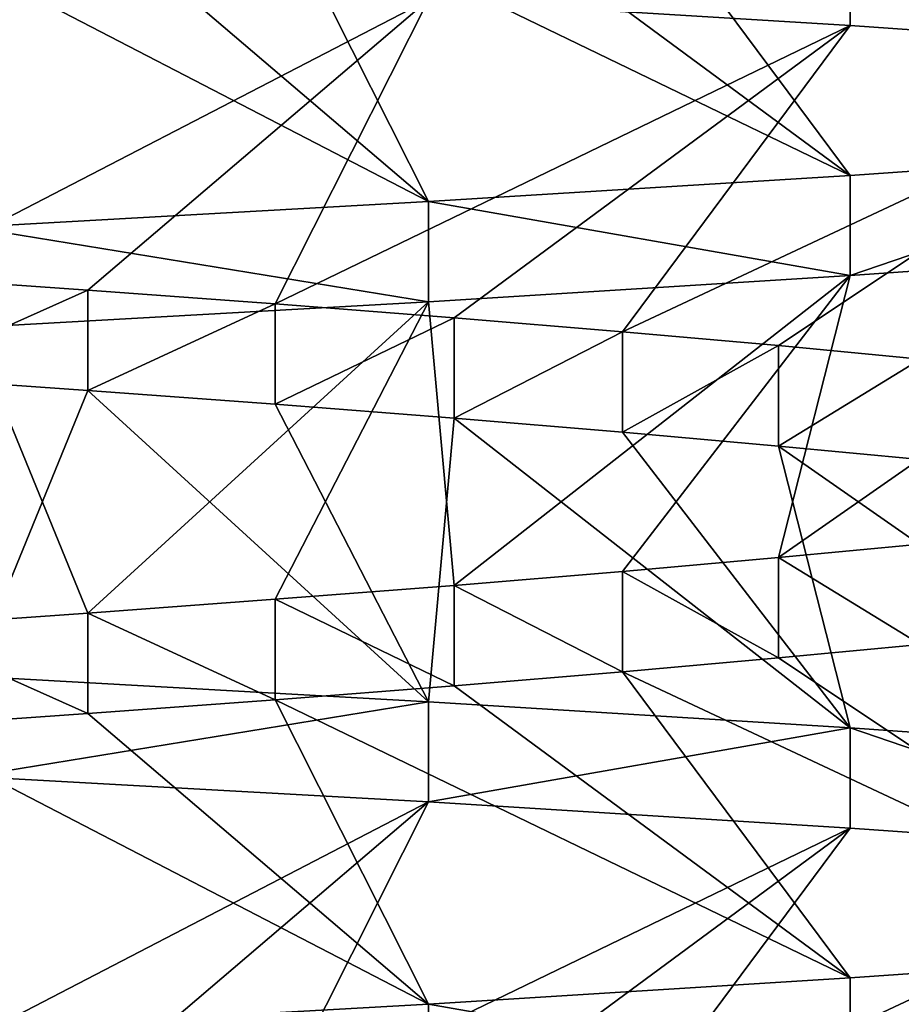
# Model space of a CAD drawing. Header units: inches. Extents: x -4.64 to 4.64, y -1.42 to 0.49.
# Tile 216 of 256: x -4.2296 to -4.1952, y 0.2752 to 0.3135. Entities that reach past the tile are written whole.
import ezdxf

# ---------------------------------------------------------------- set-up
doc = ezdxf.new("R2010")
doc.units = ezdxf.units.IN
doc.header["$LTSCALE"] = 65.185185
doc.header["$MEASUREMENT"] = 0
for name, color, linetype in [('170', 7, 'CONTINUOUS'), ('180', 7, 'CONTINUOUS'), ('182', 7, 'CONTINUOUS'), ('183', 7, 'CONTINUOUS'), ('250', 7, 'CONTINUOUS'), ('424', 7, 'CONTINUOUS'), ('434', 7, 'CONTINUOUS'), ('436', 7, 'CONTINUOUS'), ('437', 7, 'CONTINUOUS'), ('521', 7, 'CONTINUOUS')]:
    doc.layers.add(name, color=color, linetype=linetype)

msp = doc.modelspace()

# ---------------------------------------------------------------- linework, layer by layer
at = {"layer": '170', "color": 252, "linetype": 'Continuous', "true_color": 0x969696}
for points in [[(-4.213645, 0.286948, 8.537231), (-4.231468, 0.284039, 8.531825), (-4.231468, 0.287945, 8.531825), (-4.213645, 0.286948, 8.537231)], [(-4.213644, 0.283046, 8.537232), (-4.231468, 0.284039, 8.531825), (-4.213645, 0.286948, 8.537231), (-4.213644, 0.283046, 8.537232)], [(-4.197219, 0.285929, 8.546012), (-4.213644, 0.283046, 8.537232), (-4.213645, 0.286948, 8.537231), (-4.197219, 0.285929, 8.546012)], [(-4.19722, 0.282025, 8.546011), (-4.213644, 0.283046, 8.537232), (-4.197219, 0.285929, 8.546012), (-4.19722, 0.282025, 8.546011)], [(-4.182823, 0.281017, 8.557827), (-4.19722, 0.282025, 8.546011), (-4.197219, 0.285929, 8.546012), (-4.182823, 0.281017, 8.557827)], [(-4.182822, 0.284922, 8.557827), (-4.182823, 0.281017, 8.557827), (-4.197219, 0.285929, 8.546012), (-4.182822, 0.284922, 8.557827)], [(-4.19722, 0.276193, 8.703989), (-4.197219, 0.27229, 8.703988), (-4.182823, 0.277202, 8.692173), (-4.19722, 0.276193, 8.703989)], [(-4.197219, 0.27229, 8.703988), (-4.182822, 0.273296, 8.692173), (-4.182823, 0.277202, 8.692173), (-4.197219, 0.27229, 8.703988)], [(-4.213644, 0.275173, 8.712768), (-4.197219, 0.27229, 8.703988), (-4.19722, 0.276193, 8.703989), (-4.213644, 0.275173, 8.712768)], [(-4.231468, 0.274179, 8.718175), (-4.213645, 0.271271, 8.712769), (-4.213644, 0.275173, 8.712768), (-4.231468, 0.274179, 8.718175)], [(-4.213645, 0.271271, 8.712769), (-4.197219, 0.27229, 8.703988), (-4.213644, 0.275173, 8.712768), (-4.213645, 0.271271, 8.712769)]]:
    msp.add_3dface(points, dxfattribs=at)
at = {"layer": '180', "color": 252, "linetype": 'Continuous', "true_color": 0x969696}
for points in [[(-4.194483, 0.320433, 8.674984), (-4.200011, 0.319905, 8.680512), (-4.182823, 0.308452, 8.692173), (-4.194483, 0.320433, 8.674984)], [(-4.200011, 0.319905, 8.680512), (-4.20609, 0.319365, 8.685435), (-4.182823, 0.308452, 8.692173), (-4.200011, 0.319905, 8.680512)], [(-4.20609, 0.319365, 8.685435), (-4.212647, 0.318823, 8.689693), (-4.19722, 0.307443, 8.703989), (-4.20609, 0.319365, 8.685435)], [(-4.182823, 0.308452, 8.692173), (-4.20609, 0.319365, 8.685435), (-4.19722, 0.307443, 8.703989), (-4.182823, 0.308452, 8.692173)], [(-4.212647, 0.318823, 8.689693), (-4.219617, 0.318277, 8.693245), (-4.19722, 0.307443, 8.703989), (-4.212647, 0.318823, 8.689693)], [(-4.219617, 0.318277, 8.693245), (-4.226915, 0.317739, 8.696046), (-4.213644, 0.306423, 8.712768), (-4.219617, 0.318277, 8.693245)], [(-4.19722, 0.307443, 8.703989), (-4.219617, 0.318277, 8.693245), (-4.213644, 0.306423, 8.712768), (-4.19722, 0.307443, 8.703989)], [(-4.226915, 0.317739, 8.696046), (-4.234471, 0.317213, 8.698071), (-4.213644, 0.306423, 8.712768), (-4.226915, 0.317739, 8.696046)], [(-4.213644, 0.306423, 8.712768), (-4.234471, 0.317213, 8.698071), (-4.231468, 0.305429, 8.718175), (-4.213644, 0.306423, 8.712768)], [(-4.226913, 0.299071, 8.553954), (-4.231468, 0.287945, 8.531825), (-4.234469, 0.299599, 8.55193), (-4.226913, 0.299071, 8.553954)], [(-4.213645, 0.286948, 8.537231), (-4.231468, 0.287945, 8.531825), (-4.226913, 0.299071, 8.553954), (-4.213645, 0.286948, 8.537231)], [(-4.219614, 0.298532, 8.556757), (-4.213645, 0.286948, 8.537231), (-4.226913, 0.299071, 8.553954), (-4.219614, 0.298532, 8.556757)], [(-4.212644, 0.297989, 8.560308), (-4.213645, 0.286948, 8.537231), (-4.219614, 0.298532, 8.556757), (-4.212644, 0.297989, 8.560308)], [(-4.197219, 0.285929, 8.546012), (-4.213645, 0.286948, 8.537231), (-4.212644, 0.297989, 8.560308), (-4.197219, 0.285929, 8.546012)], [(-4.206087, 0.297444, 8.564567), (-4.197219, 0.285929, 8.546012), (-4.212644, 0.297989, 8.560308), (-4.206087, 0.297444, 8.564567)], [(-4.200008, 0.296905, 8.569491), (-4.197219, 0.285929, 8.546012), (-4.206087, 0.297444, 8.564567), (-4.200008, 0.296905, 8.569491)], [(-4.182822, 0.284922, 8.557827), (-4.197219, 0.285929, 8.546012), (-4.200008, 0.296905, 8.569491), (-4.182822, 0.284922, 8.557827)], [(-4.19448, 0.296379, 8.57502), (-4.182822, 0.284922, 8.557827), (-4.200008, 0.296905, 8.569491), (-4.19448, 0.296379, 8.57502)], [(-4.200011, 0.288655, 8.680512), (-4.182823, 0.277202, 8.692173), (-4.194483, 0.289183, 8.674984), (-4.200011, 0.288655, 8.680512)], [(-4.20609, 0.288115, 8.685435), (-4.182823, 0.277202, 8.692173), (-4.200011, 0.288655, 8.680512), (-4.20609, 0.288115, 8.685435)], [(-4.212647, 0.287573, 8.689693), (-4.19722, 0.276193, 8.703989), (-4.20609, 0.288115, 8.685435), (-4.212647, 0.287573, 8.689693)], [(-4.19722, 0.276193, 8.703989), (-4.182823, 0.277202, 8.692173), (-4.20609, 0.288115, 8.685435), (-4.19722, 0.276193, 8.703989)], [(-4.219617, 0.287027, 8.693245), (-4.19722, 0.276193, 8.703989), (-4.212647, 0.287573, 8.689693), (-4.219617, 0.287027, 8.693245)], [(-4.226915, 0.286489, 8.696046), (-4.213644, 0.275173, 8.712768), (-4.219617, 0.287027, 8.693245), (-4.226915, 0.286489, 8.696046)], [(-4.213644, 0.275173, 8.712768), (-4.19722, 0.276193, 8.703989), (-4.219617, 0.287027, 8.693245), (-4.213644, 0.275173, 8.712768)], [(-4.234471, 0.285963, 8.698071), (-4.213644, 0.275173, 8.712768), (-4.226915, 0.286489, 8.696046), (-4.234471, 0.285963, 8.698071)], [(-4.231468, 0.274179, 8.718175), (-4.213644, 0.275173, 8.712768), (-4.234471, 0.285963, 8.698071), (-4.231468, 0.274179, 8.718175)]]:
    msp.add_3dface(points, dxfattribs=at)
at = {"layer": '182', "color": 252, "linetype": 'Continuous', "true_color": 0x969696}
for points in [[(-4.231468, 0.315289, 8.531825), (-4.213644, 0.314296, 8.537232), (-4.234471, 0.303506, 8.551929), (-4.231468, 0.315289, 8.531825)], [(-4.234471, 0.303506, 8.551929), (-4.213644, 0.314296, 8.537232), (-4.226915, 0.302979, 8.553954), (-4.234471, 0.303506, 8.551929)], [(-4.226915, 0.302979, 8.553954), (-4.213644, 0.314296, 8.537232), (-4.219617, 0.302442, 8.556755), (-4.226915, 0.302979, 8.553954)], [(-4.213644, 0.314296, 8.537232), (-4.19722, 0.313275, 8.546011), (-4.219617, 0.302442, 8.556755), (-4.213644, 0.314296, 8.537232)], [(-4.219617, 0.302442, 8.556755), (-4.19722, 0.313275, 8.546011), (-4.212647, 0.301896, 8.560307), (-4.219617, 0.302442, 8.556755)], [(-4.212647, 0.301896, 8.560307), (-4.19722, 0.313275, 8.546011), (-4.20609, 0.301353, 8.564565), (-4.212647, 0.301896, 8.560307)], [(-4.19722, 0.313275, 8.546011), (-4.182823, 0.312267, 8.557827), (-4.20609, 0.301353, 8.564565), (-4.19722, 0.313275, 8.546011)], [(-4.20609, 0.301353, 8.564565), (-4.182823, 0.312267, 8.557827), (-4.200011, 0.300814, 8.569488), (-4.20609, 0.301353, 8.564565)], [(-4.200011, 0.300814, 8.569488), (-4.182823, 0.312267, 8.557827), (-4.194483, 0.300286, 8.575016), (-4.200011, 0.300814, 8.569488)], [(-4.182822, 0.304546, 8.692173), (-4.197219, 0.30354, 8.703988), (-4.200008, 0.292563, 8.680509), (-4.182822, 0.304546, 8.692173)], [(-4.19448, 0.29309, 8.67498), (-4.182822, 0.304546, 8.692173), (-4.200008, 0.292563, 8.680509), (-4.19448, 0.29309, 8.67498)], [(-4.197219, 0.30354, 8.703988), (-4.213645, 0.302521, 8.712769), (-4.212644, 0.29148, 8.689692), (-4.197219, 0.30354, 8.703988)], [(-4.206087, 0.292025, 8.685433), (-4.197219, 0.30354, 8.703988), (-4.212644, 0.29148, 8.689692), (-4.206087, 0.292025, 8.685433)], [(-4.200008, 0.292563, 8.680509), (-4.197219, 0.30354, 8.703988), (-4.206087, 0.292025, 8.685433), (-4.200008, 0.292563, 8.680509)], [(-4.213645, 0.302521, 8.712769), (-4.231468, 0.301523, 8.718175), (-4.226913, 0.290398, 8.696046), (-4.213645, 0.302521, 8.712769)], [(-4.219614, 0.290937, 8.693243), (-4.213645, 0.302521, 8.712769), (-4.226913, 0.290398, 8.696046), (-4.219614, 0.290937, 8.693243)], [(-4.212644, 0.29148, 8.689692), (-4.213645, 0.302521, 8.712769), (-4.219614, 0.290937, 8.693243), (-4.212644, 0.29148, 8.689692)], [(-4.226913, 0.290398, 8.696046), (-4.231468, 0.301523, 8.718175), (-4.234469, 0.289869, 8.69807), (-4.226913, 0.290398, 8.696046)], [(-4.231468, 0.284039, 8.531825), (-4.213644, 0.283046, 8.537232), (-4.234471, 0.272256, 8.551929), (-4.231468, 0.284039, 8.531825)], [(-4.234471, 0.272256, 8.551929), (-4.213644, 0.283046, 8.537232), (-4.226915, 0.271729, 8.553954), (-4.234471, 0.272256, 8.551929)], [(-4.226915, 0.271729, 8.553954), (-4.213644, 0.283046, 8.537232), (-4.219617, 0.271192, 8.556755), (-4.226915, 0.271729, 8.553954)], [(-4.213644, 0.283046, 8.537232), (-4.19722, 0.282025, 8.546011), (-4.219617, 0.271192, 8.556755), (-4.213644, 0.283046, 8.537232)], [(-4.219617, 0.271192, 8.556755), (-4.19722, 0.282025, 8.546011), (-4.212647, 0.270646, 8.560307), (-4.219617, 0.271192, 8.556755)], [(-4.212647, 0.270646, 8.560307), (-4.19722, 0.282025, 8.546011), (-4.20609, 0.270103, 8.564565), (-4.212647, 0.270646, 8.560307)], [(-4.19722, 0.282025, 8.546011), (-4.182823, 0.281017, 8.557827), (-4.20609, 0.270103, 8.564565), (-4.19722, 0.282025, 8.546011)], [(-4.20609, 0.270103, 8.564565), (-4.182823, 0.281017, 8.557827), (-4.200011, 0.269564, 8.569488), (-4.20609, 0.270103, 8.564565)], [(-4.200011, 0.269564, 8.569488), (-4.182823, 0.281017, 8.557827), (-4.194483, 0.269036, 8.575016), (-4.200011, 0.269564, 8.569488)]]:
    msp.add_3dface(points, dxfattribs=at)
at = {"layer": '183', "color": 252, "linetype": 'Continuous', "true_color": 0x969696}
for points in [[(-4.197219, 0.317179, 8.546012), (-4.19722, 0.313275, 8.546011), (-4.213644, 0.314296, 8.537232), (-4.197219, 0.317179, 8.546012)], [(-4.197219, 0.317179, 8.546012), (-4.182823, 0.312267, 8.557827), (-4.19722, 0.313275, 8.546011), (-4.197219, 0.317179, 8.546012)], [(-4.197219, 0.317179, 8.546012), (-4.182822, 0.316172, 8.557827), (-4.182823, 0.312267, 8.557827), (-4.197219, 0.317179, 8.546012)], [(-4.182823, 0.308452, 8.692173), (-4.19722, 0.307443, 8.703989), (-4.197219, 0.30354, 8.703988), (-4.182823, 0.308452, 8.692173)], [(-4.182823, 0.308452, 8.692173), (-4.197219, 0.30354, 8.703988), (-4.182822, 0.304546, 8.692173), (-4.182823, 0.308452, 8.692173)], [(-4.19722, 0.307443, 8.703989), (-4.213644, 0.306423, 8.712768), (-4.197219, 0.30354, 8.703988), (-4.19722, 0.307443, 8.703989)], [(-4.213644, 0.306423, 8.712768), (-4.231468, 0.305429, 8.718175), (-4.213645, 0.302521, 8.712769), (-4.213644, 0.306423, 8.712768)], [(-4.213644, 0.306423, 8.712768), (-4.213645, 0.302521, 8.712769), (-4.197219, 0.30354, 8.703988), (-4.213644, 0.306423, 8.712768)], [(-4.231468, 0.305429, 8.718175), (-4.231468, 0.301523, 8.718175), (-4.213645, 0.302521, 8.712769), (-4.231468, 0.305429, 8.718175)]]:
    msp.add_3dface(points, dxfattribs=at)
at = {"layer": '250', "color": 252, "linetype": 'Continuous', "true_color": 0x969696}
for points in [[(-4.234469, 0.299599, 8.55193), (-4.234471, 0.303506, 8.551929), (-4.226915, 0.302979, 8.553954), (-4.234469, 0.299599, 8.55193)], [(-4.226913, 0.299071, 8.553954), (-4.234469, 0.299599, 8.55193), (-4.226915, 0.302979, 8.553954), (-4.226913, 0.299071, 8.553954)], [(-4.226913, 0.299071, 8.553954), (-4.226915, 0.302979, 8.553954), (-4.219617, 0.302442, 8.556755), (-4.226913, 0.299071, 8.553954)], [(-4.219614, 0.298532, 8.556757), (-4.226913, 0.299071, 8.553954), (-4.219617, 0.302442, 8.556755), (-4.219614, 0.298532, 8.556757)], [(-4.219614, 0.298532, 8.556757), (-4.219617, 0.302442, 8.556755), (-4.212647, 0.301896, 8.560307), (-4.219614, 0.298532, 8.556757)], [(-4.212644, 0.297989, 8.560308), (-4.219614, 0.298532, 8.556757), (-4.212647, 0.301896, 8.560307), (-4.212644, 0.297989, 8.560308)], [(-4.212644, 0.297989, 8.560308), (-4.212647, 0.301896, 8.560307), (-4.20609, 0.301353, 8.564565), (-4.212644, 0.297989, 8.560308)], [(-4.206087, 0.297444, 8.564567), (-4.212644, 0.297989, 8.560308), (-4.20609, 0.301353, 8.564565), (-4.206087, 0.297444, 8.564567)], [(-4.206087, 0.297444, 8.564567), (-4.20609, 0.301353, 8.564565), (-4.200011, 0.300814, 8.569488), (-4.206087, 0.297444, 8.564567)], [(-4.200008, 0.296905, 8.569491), (-4.206087, 0.297444, 8.564567), (-4.200011, 0.300814, 8.569488), (-4.200008, 0.296905, 8.569491)], [(-4.200008, 0.296905, 8.569491), (-4.200011, 0.300814, 8.569488), (-4.194483, 0.300286, 8.575016), (-4.200008, 0.296905, 8.569491)], [(-4.19448, 0.296379, 8.57502), (-4.200008, 0.296905, 8.569491), (-4.194483, 0.300286, 8.575016), (-4.19448, 0.296379, 8.57502)], [(-4.194483, 0.289183, 8.674984), (-4.19448, 0.29309, 8.67498), (-4.200008, 0.292563, 8.680509), (-4.194483, 0.289183, 8.674984)], [(-4.200011, 0.288655, 8.680512), (-4.200008, 0.292563, 8.680509), (-4.206087, 0.292025, 8.685433), (-4.200011, 0.288655, 8.680512)], [(-4.200011, 0.288655, 8.680512), (-4.194483, 0.289183, 8.674984), (-4.200008, 0.292563, 8.680509), (-4.200011, 0.288655, 8.680512)], [(-4.20609, 0.288115, 8.685435), (-4.206087, 0.292025, 8.685433), (-4.212644, 0.29148, 8.689692), (-4.20609, 0.288115, 8.685435)], [(-4.20609, 0.288115, 8.685435), (-4.200011, 0.288655, 8.680512), (-4.206087, 0.292025, 8.685433), (-4.20609, 0.288115, 8.685435)], [(-4.212647, 0.287573, 8.689693), (-4.212644, 0.29148, 8.689692), (-4.219614, 0.290937, 8.693243), (-4.212647, 0.287573, 8.689693)], [(-4.212647, 0.287573, 8.689693), (-4.20609, 0.288115, 8.685435), (-4.212644, 0.29148, 8.689692), (-4.212647, 0.287573, 8.689693)], [(-4.219617, 0.287027, 8.693245), (-4.219614, 0.290937, 8.693243), (-4.226913, 0.290398, 8.696046), (-4.219617, 0.287027, 8.693245)], [(-4.219617, 0.287027, 8.693245), (-4.212647, 0.287573, 8.689693), (-4.219614, 0.290937, 8.693243), (-4.219617, 0.287027, 8.693245)], [(-4.226915, 0.286489, 8.696046), (-4.226913, 0.290398, 8.696046), (-4.234469, 0.289869, 8.69807), (-4.226915, 0.286489, 8.696046)], [(-4.226915, 0.286489, 8.696046), (-4.219617, 0.287027, 8.693245), (-4.226913, 0.290398, 8.696046), (-4.226915, 0.286489, 8.696046)], [(-4.234471, 0.285963, 8.698071), (-4.226915, 0.286489, 8.696046), (-4.234469, 0.289869, 8.69807), (-4.234471, 0.285963, 8.698071)]]:
    msp.add_3dface(points, dxfattribs=at)
at = {"layer": '424', "color": 252, "linetype": 'Continuous', "true_color": 0x969696}
for points in [[(-4.213645, 0.286948, -8.712769), (-4.231468, 0.284039, -8.718175), (-4.231468, 0.287945, -8.718175), (-4.213645, 0.286948, -8.712769)], [(-4.213644, 0.283046, -8.712768), (-4.231468, 0.284039, -8.718175), (-4.213645, 0.286948, -8.712769), (-4.213644, 0.283046, -8.712768)], [(-4.197219, 0.285929, -8.703988), (-4.213644, 0.283046, -8.712768), (-4.213645, 0.286948, -8.712769), (-4.197219, 0.285929, -8.703988)], [(-4.19722, 0.282025, -8.703989), (-4.213644, 0.283046, -8.712768), (-4.197219, 0.285929, -8.703988), (-4.19722, 0.282025, -8.703989)], [(-4.182823, 0.281017, -8.692173), (-4.19722, 0.282025, -8.703989), (-4.197219, 0.285929, -8.703988), (-4.182823, 0.281017, -8.692173)], [(-4.182822, 0.284922, -8.692173), (-4.182823, 0.281017, -8.692173), (-4.197219, 0.285929, -8.703988), (-4.182822, 0.284922, -8.692173)], [(-4.19722, 0.276193, -8.546011), (-4.197219, 0.27229, -8.546012), (-4.182823, 0.277202, -8.557827), (-4.19722, 0.276193, -8.546011)], [(-4.197219, 0.27229, -8.546012), (-4.182822, 0.273296, -8.557827), (-4.182823, 0.277202, -8.557827), (-4.197219, 0.27229, -8.546012)], [(-4.213644, 0.275173, -8.537232), (-4.197219, 0.27229, -8.546012), (-4.19722, 0.276193, -8.546011), (-4.213644, 0.275173, -8.537232)], [(-4.231468, 0.274179, -8.531825), (-4.213645, 0.271271, -8.537231), (-4.213644, 0.275173, -8.537232), (-4.231468, 0.274179, -8.531825)], [(-4.213645, 0.271271, -8.537231), (-4.197219, 0.27229, -8.546012), (-4.213644, 0.275173, -8.537232), (-4.213645, 0.271271, -8.537231)]]:
    msp.add_3dface(points, dxfattribs=at)
at = {"layer": '434', "color": 252, "linetype": 'Continuous', "true_color": 0x969696}
for points in [[(-4.194483, 0.320433, -8.575016), (-4.200011, 0.319905, -8.569488), (-4.182823, 0.308452, -8.557827), (-4.194483, 0.320433, -8.575016)], [(-4.200011, 0.319905, -8.569488), (-4.20609, 0.319365, -8.564565), (-4.182823, 0.308452, -8.557827), (-4.200011, 0.319905, -8.569488)], [(-4.20609, 0.319365, -8.564565), (-4.212647, 0.318823, -8.560307), (-4.19722, 0.307443, -8.546011), (-4.20609, 0.319365, -8.564565)], [(-4.182823, 0.308452, -8.557827), (-4.20609, 0.319365, -8.564565), (-4.19722, 0.307443, -8.546011), (-4.182823, 0.308452, -8.557827)], [(-4.212647, 0.318823, -8.560307), (-4.219617, 0.318277, -8.556755), (-4.19722, 0.307443, -8.546011), (-4.212647, 0.318823, -8.560307)], [(-4.219617, 0.318277, -8.556755), (-4.226915, 0.317739, -8.553954), (-4.213644, 0.306423, -8.537232), (-4.219617, 0.318277, -8.556755)], [(-4.19722, 0.307443, -8.546011), (-4.219617, 0.318277, -8.556755), (-4.213644, 0.306423, -8.537232), (-4.19722, 0.307443, -8.546011)], [(-4.226915, 0.317739, -8.553954), (-4.234471, 0.317213, -8.551929), (-4.213644, 0.306423, -8.537232), (-4.226915, 0.317739, -8.553954)], [(-4.213644, 0.306423, -8.537232), (-4.234471, 0.317213, -8.551929), (-4.231468, 0.305429, -8.531825), (-4.213644, 0.306423, -8.537232)], [(-4.226913, 0.299071, -8.696046), (-4.231468, 0.287945, -8.718175), (-4.234469, 0.299599, -8.69807), (-4.226913, 0.299071, -8.696046)], [(-4.213645, 0.286948, -8.712769), (-4.231468, 0.287945, -8.718175), (-4.226913, 0.299071, -8.696046), (-4.213645, 0.286948, -8.712769)], [(-4.219614, 0.298532, -8.693243), (-4.213645, 0.286948, -8.712769), (-4.226913, 0.299071, -8.696046), (-4.219614, 0.298532, -8.693243)], [(-4.212644, 0.297989, -8.689692), (-4.213645, 0.286948, -8.712769), (-4.219614, 0.298532, -8.693243), (-4.212644, 0.297989, -8.689692)], [(-4.197219, 0.285929, -8.703988), (-4.213645, 0.286948, -8.712769), (-4.212644, 0.297989, -8.689692), (-4.197219, 0.285929, -8.703988)], [(-4.206087, 0.297444, -8.685433), (-4.197219, 0.285929, -8.703988), (-4.212644, 0.297989, -8.689692), (-4.206087, 0.297444, -8.685433)], [(-4.200008, 0.296905, -8.680509), (-4.197219, 0.285929, -8.703988), (-4.206087, 0.297444, -8.685433), (-4.200008, 0.296905, -8.680509)], [(-4.182822, 0.284922, -8.692173), (-4.197219, 0.285929, -8.703988), (-4.200008, 0.296905, -8.680509), (-4.182822, 0.284922, -8.692173)], [(-4.19448, 0.296379, -8.67498), (-4.182822, 0.284922, -8.692173), (-4.200008, 0.296905, -8.680509), (-4.19448, 0.296379, -8.67498)], [(-4.200011, 0.288655, -8.569488), (-4.182823, 0.277202, -8.557827), (-4.194483, 0.289183, -8.575016), (-4.200011, 0.288655, -8.569488)], [(-4.20609, 0.288115, -8.564565), (-4.182823, 0.277202, -8.557827), (-4.200011, 0.288655, -8.569488), (-4.20609, 0.288115, -8.564565)], [(-4.212647, 0.287573, -8.560307), (-4.19722, 0.276193, -8.546011), (-4.20609, 0.288115, -8.564565), (-4.212647, 0.287573, -8.560307)], [(-4.19722, 0.276193, -8.546011), (-4.182823, 0.277202, -8.557827), (-4.20609, 0.288115, -8.564565), (-4.19722, 0.276193, -8.546011)], [(-4.219617, 0.287027, -8.556755), (-4.19722, 0.276193, -8.546011), (-4.212647, 0.287573, -8.560307), (-4.219617, 0.287027, -8.556755)], [(-4.226915, 0.286489, -8.553954), (-4.213644, 0.275173, -8.537232), (-4.219617, 0.287027, -8.556755), (-4.226915, 0.286489, -8.553954)], [(-4.213644, 0.275173, -8.537232), (-4.19722, 0.276193, -8.546011), (-4.219617, 0.287027, -8.556755), (-4.213644, 0.275173, -8.537232)], [(-4.234471, 0.285963, -8.551929), (-4.213644, 0.275173, -8.537232), (-4.226915, 0.286489, -8.553954), (-4.234471, 0.285963, -8.551929)], [(-4.231468, 0.274179, -8.531825), (-4.213644, 0.275173, -8.537232), (-4.234471, 0.285963, -8.551929), (-4.231468, 0.274179, -8.531825)]]:
    msp.add_3dface(points, dxfattribs=at)
at = {"layer": '436', "color": 252, "linetype": 'Continuous', "true_color": 0x969696}
for points in [[(-4.231468, 0.315289, -8.718175), (-4.213644, 0.314296, -8.712768), (-4.234471, 0.303506, -8.698071), (-4.231468, 0.315289, -8.718175)], [(-4.234471, 0.303506, -8.698071), (-4.213644, 0.314296, -8.712768), (-4.226915, 0.302979, -8.696046), (-4.234471, 0.303506, -8.698071)], [(-4.226915, 0.302979, -8.696046), (-4.213644, 0.314296, -8.712768), (-4.219617, 0.302442, -8.693245), (-4.226915, 0.302979, -8.696046)], [(-4.213644, 0.314296, -8.712768), (-4.19722, 0.313275, -8.703989), (-4.219617, 0.302442, -8.693245), (-4.213644, 0.314296, -8.712768)], [(-4.219617, 0.302442, -8.693245), (-4.19722, 0.313275, -8.703989), (-4.212647, 0.301896, -8.689693), (-4.219617, 0.302442, -8.693245)], [(-4.212647, 0.301896, -8.689693), (-4.19722, 0.313275, -8.703989), (-4.20609, 0.301353, -8.685435), (-4.212647, 0.301896, -8.689693)], [(-4.19722, 0.313275, -8.703989), (-4.182823, 0.312267, -8.692173), (-4.20609, 0.301353, -8.685435), (-4.19722, 0.313275, -8.703989)], [(-4.20609, 0.301353, -8.685435), (-4.182823, 0.312267, -8.692173), (-4.200011, 0.300814, -8.680512), (-4.20609, 0.301353, -8.685435)], [(-4.200011, 0.300814, -8.680512), (-4.182823, 0.312267, -8.692173), (-4.194483, 0.300286, -8.674984), (-4.200011, 0.300814, -8.680512)], [(-4.182822, 0.304546, -8.557827), (-4.197219, 0.30354, -8.546012), (-4.200008, 0.292563, -8.569491), (-4.182822, 0.304546, -8.557827)], [(-4.19448, 0.29309, -8.57502), (-4.182822, 0.304546, -8.557827), (-4.200008, 0.292563, -8.569491), (-4.19448, 0.29309, -8.57502)], [(-4.197219, 0.30354, -8.546012), (-4.213645, 0.302521, -8.537231), (-4.212644, 0.29148, -8.560308), (-4.197219, 0.30354, -8.546012)], [(-4.206087, 0.292025, -8.564567), (-4.197219, 0.30354, -8.546012), (-4.212644, 0.29148, -8.560308), (-4.206087, 0.292025, -8.564567)], [(-4.200008, 0.292563, -8.569491), (-4.197219, 0.30354, -8.546012), (-4.206087, 0.292025, -8.564567), (-4.200008, 0.292563, -8.569491)], [(-4.213645, 0.302521, -8.537231), (-4.231468, 0.301523, -8.531825), (-4.226913, 0.290398, -8.553954), (-4.213645, 0.302521, -8.537231)], [(-4.219614, 0.290937, -8.556757), (-4.213645, 0.302521, -8.537231), (-4.226913, 0.290398, -8.553954), (-4.219614, 0.290937, -8.556757)], [(-4.212644, 0.29148, -8.560308), (-4.213645, 0.302521, -8.537231), (-4.219614, 0.290937, -8.556757), (-4.212644, 0.29148, -8.560308)], [(-4.226913, 0.290398, -8.553954), (-4.231468, 0.301523, -8.531825), (-4.234469, 0.289869, -8.55193), (-4.226913, 0.290398, -8.553954)], [(-4.231468, 0.284039, -8.718175), (-4.213644, 0.283046, -8.712768), (-4.234471, 0.272256, -8.698071), (-4.231468, 0.284039, -8.718175)], [(-4.234471, 0.272256, -8.698071), (-4.213644, 0.283046, -8.712768), (-4.226915, 0.271729, -8.696046), (-4.234471, 0.272256, -8.698071)], [(-4.226915, 0.271729, -8.696046), (-4.213644, 0.283046, -8.712768), (-4.219617, 0.271192, -8.693245), (-4.226915, 0.271729, -8.696046)], [(-4.213644, 0.283046, -8.712768), (-4.19722, 0.282025, -8.703989), (-4.219617, 0.271192, -8.693245), (-4.213644, 0.283046, -8.712768)], [(-4.219617, 0.271192, -8.693245), (-4.19722, 0.282025, -8.703989), (-4.212647, 0.270646, -8.689693), (-4.219617, 0.271192, -8.693245)], [(-4.212647, 0.270646, -8.689693), (-4.19722, 0.282025, -8.703989), (-4.20609, 0.270103, -8.685435), (-4.212647, 0.270646, -8.689693)], [(-4.19722, 0.282025, -8.703989), (-4.182823, 0.281017, -8.692173), (-4.20609, 0.270103, -8.685435), (-4.19722, 0.282025, -8.703989)], [(-4.20609, 0.270103, -8.685435), (-4.182823, 0.281017, -8.692173), (-4.200011, 0.269564, -8.680512), (-4.20609, 0.270103, -8.685435)], [(-4.200011, 0.269564, -8.680512), (-4.182823, 0.281017, -8.692173), (-4.194483, 0.269036, -8.674984), (-4.200011, 0.269564, -8.680512)]]:
    msp.add_3dface(points, dxfattribs=at)
at = {"layer": '437', "color": 252, "linetype": 'Continuous', "true_color": 0x969696}
for points in [[(-4.197219, 0.317179, -8.703988), (-4.19722, 0.313275, -8.703989), (-4.213644, 0.314296, -8.712768), (-4.197219, 0.317179, -8.703988)], [(-4.197219, 0.317179, -8.703988), (-4.182823, 0.312267, -8.692173), (-4.19722, 0.313275, -8.703989), (-4.197219, 0.317179, -8.703988)], [(-4.197219, 0.317179, -8.703988), (-4.182822, 0.316172, -8.692173), (-4.182823, 0.312267, -8.692173), (-4.197219, 0.317179, -8.703988)], [(-4.182823, 0.308452, -8.557827), (-4.19722, 0.307443, -8.546011), (-4.197219, 0.30354, -8.546012), (-4.182823, 0.308452, -8.557827)], [(-4.182823, 0.308452, -8.557827), (-4.197219, 0.30354, -8.546012), (-4.182822, 0.304546, -8.557827), (-4.182823, 0.308452, -8.557827)], [(-4.19722, 0.307443, -8.546011), (-4.213644, 0.306423, -8.537232), (-4.197219, 0.30354, -8.546012), (-4.19722, 0.307443, -8.546011)], [(-4.213644, 0.306423, -8.537232), (-4.231468, 0.305429, -8.531825), (-4.213645, 0.302521, -8.537231), (-4.213644, 0.306423, -8.537232)], [(-4.213644, 0.306423, -8.537232), (-4.213645, 0.302521, -8.537231), (-4.197219, 0.30354, -8.546012), (-4.213644, 0.306423, -8.537232)], [(-4.231468, 0.305429, -8.531825), (-4.231468, 0.301523, -8.531825), (-4.213645, 0.302521, -8.537231), (-4.231468, 0.305429, -8.531825)]]:
    msp.add_3dface(points, dxfattribs=at)
at = {"layer": '521', "color": 252, "linetype": 'Continuous', "true_color": 0x969696}
for points in [[(-4.234469, 0.299599, -8.69807), (-4.234471, 0.303506, -8.698071), (-4.226915, 0.302979, -8.696046), (-4.234469, 0.299599, -8.69807)], [(-4.226913, 0.299071, -8.696046), (-4.234469, 0.299599, -8.69807), (-4.226915, 0.302979, -8.696046), (-4.226913, 0.299071, -8.696046)], [(-4.226913, 0.299071, -8.696046), (-4.226915, 0.302979, -8.696046), (-4.219617, 0.302442, -8.693245), (-4.226913, 0.299071, -8.696046)], [(-4.219614, 0.298532, -8.693243), (-4.226913, 0.299071, -8.696046), (-4.219617, 0.302442, -8.693245), (-4.219614, 0.298532, -8.693243)], [(-4.219614, 0.298532, -8.693243), (-4.219617, 0.302442, -8.693245), (-4.212647, 0.301896, -8.689693), (-4.219614, 0.298532, -8.693243)], [(-4.212644, 0.297989, -8.689692), (-4.219614, 0.298532, -8.693243), (-4.212647, 0.301896, -8.689693), (-4.212644, 0.297989, -8.689692)], [(-4.212644, 0.297989, -8.689692), (-4.212647, 0.301896, -8.689693), (-4.20609, 0.301353, -8.685435), (-4.212644, 0.297989, -8.689692)], [(-4.206087, 0.297444, -8.685433), (-4.212644, 0.297989, -8.689692), (-4.20609, 0.301353, -8.685435), (-4.206087, 0.297444, -8.685433)], [(-4.206087, 0.297444, -8.685433), (-4.20609, 0.301353, -8.685435), (-4.200011, 0.300814, -8.680512), (-4.206087, 0.297444, -8.685433)], [(-4.200008, 0.296905, -8.680509), (-4.206087, 0.297444, -8.685433), (-4.200011, 0.300814, -8.680512), (-4.200008, 0.296905, -8.680509)], [(-4.200008, 0.296905, -8.680509), (-4.200011, 0.300814, -8.680512), (-4.194483, 0.300286, -8.674984), (-4.200008, 0.296905, -8.680509)], [(-4.19448, 0.296379, -8.67498), (-4.200008, 0.296905, -8.680509), (-4.194483, 0.300286, -8.674984), (-4.19448, 0.296379, -8.67498)], [(-4.194483, 0.289183, -8.575016), (-4.19448, 0.29309, -8.57502), (-4.200008, 0.292563, -8.569491), (-4.194483, 0.289183, -8.575016)], [(-4.200011, 0.288655, -8.569488), (-4.200008, 0.292563, -8.569491), (-4.206087, 0.292025, -8.564567), (-4.200011, 0.288655, -8.569488)], [(-4.200011, 0.288655, -8.569488), (-4.194483, 0.289183, -8.575016), (-4.200008, 0.292563, -8.569491), (-4.200011, 0.288655, -8.569488)], [(-4.20609, 0.288115, -8.564565), (-4.206087, 0.292025, -8.564567), (-4.212644, 0.29148, -8.560308), (-4.20609, 0.288115, -8.564565)], [(-4.20609, 0.288115, -8.564565), (-4.200011, 0.288655, -8.569488), (-4.206087, 0.292025, -8.564567), (-4.20609, 0.288115, -8.564565)], [(-4.212647, 0.287573, -8.560307), (-4.212644, 0.29148, -8.560308), (-4.219614, 0.290937, -8.556757), (-4.212647, 0.287573, -8.560307)], [(-4.212647, 0.287573, -8.560307), (-4.20609, 0.288115, -8.564565), (-4.212644, 0.29148, -8.560308), (-4.212647, 0.287573, -8.560307)], [(-4.219617, 0.287027, -8.556755), (-4.219614, 0.290937, -8.556757), (-4.226913, 0.290398, -8.553954), (-4.219617, 0.287027, -8.556755)], [(-4.219617, 0.287027, -8.556755), (-4.212647, 0.287573, -8.560307), (-4.219614, 0.290937, -8.556757), (-4.219617, 0.287027, -8.556755)], [(-4.226915, 0.286489, -8.553954), (-4.226913, 0.290398, -8.553954), (-4.234469, 0.289869, -8.55193), (-4.226915, 0.286489, -8.553954)], [(-4.226915, 0.286489, -8.553954), (-4.219617, 0.287027, -8.556755), (-4.226913, 0.290398, -8.553954), (-4.226915, 0.286489, -8.553954)], [(-4.234471, 0.285963, -8.551929), (-4.226915, 0.286489, -8.553954), (-4.234469, 0.289869, -8.55193), (-4.234471, 0.285963, -8.551929)]]:
    msp.add_3dface(points, dxfattribs=at)

doc.saveas('drawing.dxf')
